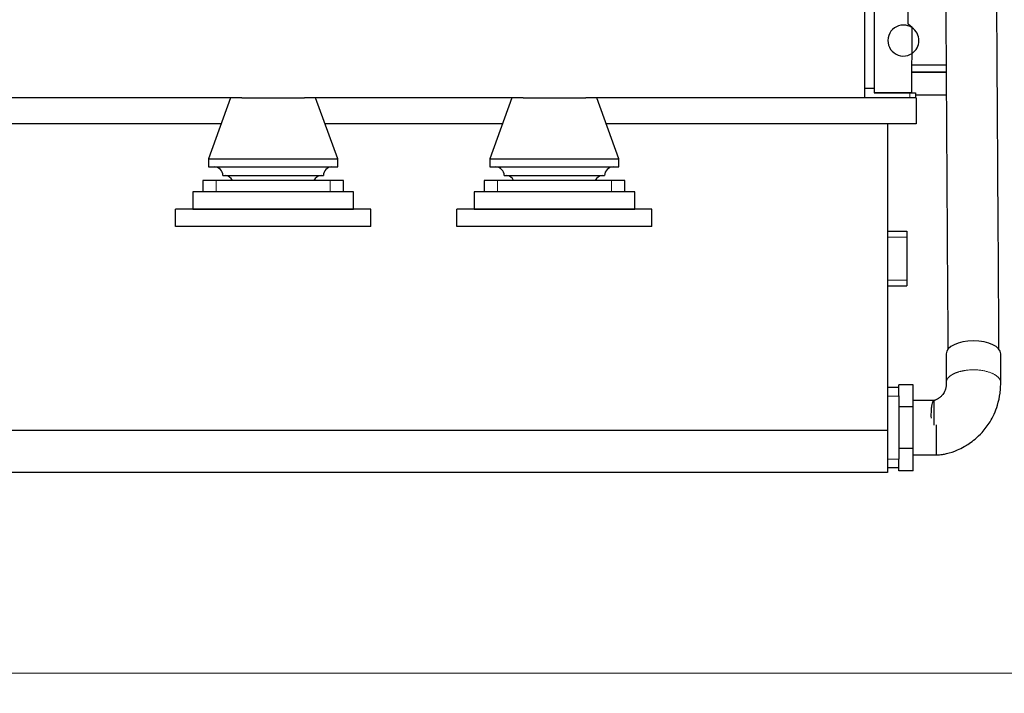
# Model space of a CAD drawing. Header units: inches. Extents: x 0 to 20790, y -12 to 14700.
# Tile 122 of 256: x 4586 to 6301, y 8756 to 9930. Entities that reach past the tile are written whole.
import ezdxf

# ---------------------------------------------------------------- set-up
doc = ezdxf.new("R2010")
doc.units = ezdxf.units.IN
doc.layers.add('1', color=7, linetype='Continuous', true_color=0xffffff)
doc.layers.add('254', color=7, linetype='Continuous', true_color=0xffffff)
doc.styles.add('latin_extended', font='simplex.shx')
doc.dimstyles.get("Standard").update_dxf_attribs({"dimtxt": 0.18, "dimasz": 0.18, "dimexe": 0.18, "dimexo": 0.0625, "dimgap": 0.09, "dimtad": 0, "dimtih": 1, "dimtoh": 1, "dimdec": 4, "dimzin": 0, "dimdsep": 46, "dimtxsty": 'Standard', "dimcen": 0.09, "dimadec": 0, "dimazin": 0, "dimtfac": 1, "dimtdec": 4, "dimtofl": 0, "dimtmove": 0, "dimatfit": 3, "dimfxl": 1, "dimtolj": 1, "dimtzin": 0, "dimarcsym": 0})

# ---------------------------------------------------------------- blocks, each defined once
blk = doc.blocks.new('_U4')
at = {"layer": '254', "color": 3, "linetype": 'Continuous', "lineweight": 13, "transparency": 16777216}
for p, q in [((7390.6, 11881.9), (7390.6, 8755.9)), ((703.1, 10033.9), (703.1, 8755.9)), ((825.6, 8790.9), (7268.1, 8790.9))]:
    blk.add_line(p, q, dxfattribs=at)
at = {"layer": '254', "color": 3, "transparency": 16777216}
for points in [[(825.6, 8811.4), (825.6, 8770.5), (703.1, 8790.9)], [(7268.1, 8770.5), (7268.1, 8811.4), (7390.6, 8790.9)]]:
    blk.add_solid(points, dxfattribs=at)
at = {"layer": 'Defpoints', "color": 0, "transparency": 16777216}
for p in [(7390.6, 11916.9), (703.1, 10068.9), (7390.6, 8790.9)]:
    blk.add_point(p, dxfattribs=at)
at = {"layer": '254', "color": 2, "lineweight": 13, "transparency": 16777216, "insert": (3831.1, 8974.7), "char_height": 122.5, "attachment_point": 1, "style": 'latin_extended'}
blk.add_mtext('\\A1;6687', dxfattribs=at)

msp = doc.modelspace()

# ---------------------------------------------------------------- linework, layer by layer
at = {"layer": '1', "color": 2, "linetype": 'Continuous', "lineweight": 25}
for p, q in [((6057.134, 10043.942), (6057.134, 9793.942)), ((6074.434, 9997.668), (6074.434, 9810.748)), ((6133.337, 9922.58), (6133.457, 9977.561)), ((6140.324, 9916.564), (6133.337, 9922.58)), ((6140.076, 9802.573), (6140.324, 9916.564)), ((6199.516, 9850.941), (6140.181, 9850.942)), ((6140.154, 9838.94), (6199.59, 9838.94)), ((6199.591, 9838.941), (6140.155, 9838.942)), ((6057.134, 9810.748), (6074.434, 9810.748)), ((6074.434, 9810.748), (6074.434, 9802.552)), ((6140.076, 9802.573), (6074.434, 9802.573)), ((6074.434, 9802.552), (6136.054, 9802.552)), ((6136.054, 9802.552), (6146.054, 9802.552)), ((6199.838, 9798.942), (6146.053, 9798.942)), ((6199.838, 9798.941), (6146.053, 9798.941)), ((6146.054, 9802.552), (6146.054, 9793.941)), ((4972.521, 9793.942), (4101.664, 9793.942)), ((4953.134, 9793.942), (4914.634, 9687.942)), ((4972.582, 9793.942), (5081.69, 9793.942)), ((5462.515, 9793.942), (5081.651, 9793.942)), ((5139.634, 9687.942), (5101.134, 9793.942)), ((5443.134, 9793.942), (5404.634, 9687.942)), ((5462.582, 9793.942), (5571.69, 9793.942)), ((6057.134, 9793.942), (5571.645, 9793.942)), ((5629.634, 9687.942), (5591.134, 9793.942)), ((6147.134, 9793.942), (6057.074, 9793.942)), ((6147.134, 9793.942), (6147.134, 9748.942)), ((4936.73, 9748.942), (4137.448, 9748.942)), ((5426.728, 9748.942), (5117.443, 9748.942)), ((6147.134, 9748.942), (5607.44, 9748.942)), ((6097.134, 9748.942), (6097.134, 9214.374)), ((4914.634, 9687.942), (5139.634, 9687.942)), ((4914.634, 9687.942), (4914.634, 9673.709)), ((5139.634, 9673.709), (5139.634, 9687.942)), ((5404.634, 9687.942), (5629.634, 9687.942)), ((5404.634, 9687.942), (5404.634, 9673.709)), ((5629.634, 9673.709), (5629.634, 9687.942)), ((4914.634, 9673.709), (5139.634, 9673.709)), ((4939.634, 9658.709), (5114.634, 9658.709)), ((5404.634, 9673.709), (5629.634, 9673.709)), ((5429.634, 9658.709), (5604.634, 9658.709)), ((4927.94, 9649.942), (4904.634, 9649.942)), ((4904.634, 9649.942), (4904.634, 9629.942)), ((5126.327, 9649.942), (4927.94, 9649.942)), ((5149.634, 9649.942), (5126.327, 9649.942)), ((5149.634, 9629.942), (5149.634, 9649.942)), ((5417.94, 9649.942), (5394.634, 9649.942)), ((5394.634, 9649.942), (5394.634, 9629.942)), ((5616.327, 9649.942), (5417.94, 9649.942)), ((5639.634, 9649.942), (5616.327, 9649.942)), ((5639.634, 9629.942), (5639.634, 9649.942)), ((5167.134, 9629.942), (4887.134, 9629.942)), ((4887.134, 9629.942), (4887.134, 9599.942)), ((5167.134, 9599.942), (5167.134, 9629.942)), ((5657.134, 9629.942), (5377.134, 9629.942)), ((5377.134, 9629.942), (5377.134, 9599.942)), ((5657.134, 9599.942), (5657.134, 9629.942)), ((5197.134, 9599.942), (4857.134, 9599.942)), ((4857.134, 9569.942), (4857.134, 9599.942)), ((4887.134, 9599.942), (5167.134, 9599.942)), ((5197.134, 9569.942), (5197.134, 9599.942)), ((5687.134, 9599.942), (5347.134, 9599.942)), ((5347.134, 9569.942), (5347.134, 9599.942)), ((5377.134, 9599.942), (5657.134, 9599.942)), ((5687.134, 9569.942), (5687.134, 9599.942)), ((5197.134, 9569.942), (4857.134, 9569.942)), ((5687.134, 9569.942), (5347.134, 9569.942)), ((6097.134, 9561.442), (6131.134, 9561.442)), ((6131.134, 9561.442), (6131.134, 9551.442)), ((6131.134, 9551.442), (6131.134, 9476.442)), ((6131.134, 9476.442), (6131.134, 9466.442)), ((6097.134, 9466.442), (6131.134, 9466.442)), ((6199.634, 9347.939), (6199.634, 9347.9)), ((6117.134, 9288.942), (6097.134, 9288.942)), ((6117.134, 9274.348), (6117.134, 9293.942)), ((6142.134, 9293.942), (6117.134, 9293.942)), ((6142.134, 9255.207), (6142.134, 9293.942)), ((6117.134, 9274.349), (6117.134, 9273.942)), ((6117.134, 9273.942), (6117.134, 9164.177)), ((6142.134, 9255.207), (6117.134, 9255.207)), ((6142.134, 9182.677), (6142.134, 9255.207)), ((6097.134, 9214.374), (1407.134, 9214.374)), ((6097.134, 9214.374), (6097.134, 9140.942)), ((6142.134, 9182.677), (6117.134, 9182.677)), ((6142.134, 9143.942), (6142.134, 9182.677)), ((6117.134, 9143.942), (6117.134, 9163.941)), ((6117.134, 9148.942), (6097.134, 9148.942)), ((6142.134, 9143.942), (6117.134, 9143.942)), ((6097.134, 9140.942), (1407.134, 9140.942))]:
    msp.add_line(p, q, dxfattribs=at)
at = {"layer": '1', "color": 110, "linetype": 'Continuous', "lineweight": 13}
for p, q in [((6136.054, 9793.941), (6136.054, 9802.552)), ((4927.94, 9629.942), (4927.94, 9649.942)), ((5126.327, 9629.942), (5126.327, 9649.942)), ((5417.94, 9629.942), (5417.94, 9649.942)), ((5616.327, 9629.942), (5616.327, 9649.942)), ((6097.134, 9551.442), (6131.134, 9551.442)), ((6097.134, 9476.442), (6131.134, 9476.442)), ((6117.134, 9273.942), (6097.134, 9273.942)), ((6117.134, 9163.942), (6097.134, 9163.942))]:
    msp.add_line(p, q, dxfattribs=at)
at = {"layer": '1', "color": 2, "linetype": 'Continuous', "lineweight": 25}
for centre, radius, start, end in [((6125.134, 9893.941), 27, 90.000929, 303.981554), ((6125.134, 9893.941), 27, 55.761554, 90.000929), ((6125.134, 9893.941), 27, 303.981554, 55.761554), ((4924.634, 9658.709), 15, 0, 90), ((4942.469, 9643.755), 15, 24.359101, 85.546788), ((5111.799, 9643.755), 15, 94.453212, 155.640899), ((5129.634, 9658.709), 15, 90, 180), ((5414.634, 9658.709), 15, 0, 90), ((5432.469, 9643.755), 15, 24.359101, 85.546788), ((5601.799, 9643.755), 15, 94.453212, 155.640899), ((5619.634, 9658.709), 15, 90, 180)]:
    msp.add_arc(centre, radius, start, end, dxfattribs=at)
msp.add_ellipse((6247.134, 9347.939), major_axis=(-47.5, 0), ratio=0.46953658, start_param=3.14326162, end_param=6.28318531, dxfattribs=at)
for points, knots in [([(6198.635, 9993.451), (6198.73, 9978.088), (6198.92, 9947.348), (6199.206, 9901.231), (6199.492, 9855.102), (6199.777, 9808.973), (6200.063, 9762.843), (6200.349, 9716.714), (6201.192, 9580.593), (6201.94, 9459.848), (6202.593, 9354.48)], [0, 0, 0, 0, 0.07213238, 0.14432553, 0.21651868, 0.28871183, 0.36090498, 0.43309813, 0.50529128, 1, 1, 1, 1]), ([(6291.589, 9355.364), (6290.937, 9460.611), (6289.912, 9626.133), (6288.838, 9799.548), (6288.366, 9875.61), (6288.22, 9899.29), (6288.073, 9922.969), (6287.926, 9946.649), (6287.78, 9970.308), (6287.682, 9986.074), (6287.633, 9993.946)], [0, 0, 0, 0, 0.4944396, 0.77760797, 0.81468954, 0.85177111, 0.88885268, 0.92593425, 0.96301583, 1, 1, 1, 1]), ([(6199.634, 9347.891), (6199.634, 9339.505), (6199.634, 9326.925), (6199.634, 9310.151), (6199.634, 9301.764), (6199.634, 9297.57)], [0, 0, 0, 0, 0.49996928, 0.74995394, 1, 1, 1, 1]), ([(6294.634, 9297.62), (6294.634, 9300.427), (6294.634, 9306.03), (6294.634, 9314.43), (6294.634, 9328.412), (6294.634, 9339.598), (6294.634, 9347.988)], [0, 0, 0, 0, 0.1671825, 0.33374578, 0.5003091, 1, 1, 1, 1]), ([(6199.634, 9297.57), (6199.811, 9293.6), (6199.066, 9287.798), (6196.649, 9281.192), (6194.468, 9277.762), (6192.789, 9275.684), (6190.727, 9273.428), (6187.886, 9271.026), (6184.536, 9268.893), (6182.349, 9267.756), (6181.266, 9267.296), (6181.089, 9267.223)], [0, 0, 0, 0, 0.31330229, 0.47630238, 0.58110102, 0.62299103, 0.6603045, 0.7868532, 0.88864791, 0.98172664, 1, 1, 1, 1]), ([(6182.141, 9171.442), (6185.938, 9171.497), (6192.032, 9171.993), (6204.471, 9174.554), (6217.179, 9178.937), (6230.166, 9185.42), (6240.404, 9191.74), (6251.076, 9199.711), (6263.947, 9211.934), (6275.07, 9226.697), (6283.712, 9243.081), (6289.966, 9259.883), (6293.266, 9275.767), (6294.335, 9287.391), (6294.595, 9293.49), (6294.634, 9296.238), (6294.634, 9297.62)], [0, 0, 0, 0, 0.05931296, 0.09677846, 0.20373382, 0.27368496, 0.32836898, 0.39733796, 0.48622071, 0.60992789, 0.68804843, 0.77822319, 0.89485776, 0.95219388, 0.9758531, 1, 1, 1, 1]), ([(6178.663, 9256.962), (6178.66, 9259.201), (6178.659, 9262.54), (6178.585, 9265.072), (6178.642, 9266.082), (6178.129, 9266.339), (6177.724, 9266.396), (6177.434, 9266.414), (6177.168, 9266.421), (6176.844, 9266.427), (6175.631, 9266.431), (6170.662, 9266.439), (6159.213, 9266.44), (6148.743, 9266.443), (6142.134, 9266.442)], [0, 0, 0, 0, 0.15400058, 0.27987325, 0.38665533, 0.42067595, 0.43298482, 0.44257528, 0.44657512, 0.45022219, 0.46017067, 0.50377948, 0.68744367, 1, 1, 1, 1]), ([(6181.089, 9267.223), (6180.826, 9267.101), (6180.42, 9266.929), (6179.938, 9266.745), (6179.691, 9266.655), (6179.513, 9266.591), (6179.337, 9266.53), (6179.094, 9266.447), (6178.623, 9266.286), (6177.287, 9265.768), (6176.074, 9264.622), (6174.783, 9261.575), (6173.863, 9256.618), (6173.272, 9248.217), (6172.902, 9240.504), (6173.281, 9235.599)], [0, 0, 0, 0, 0.02345591, 0.03184993, 0.03543939, 0.03870302, 0.04189927, 0.045288, 0.05338755, 0.07748948, 0.21591106, 0.35887764, 0.53878364, 0.71922782, 1, 1, 1, 1]), ([(6178.681, 9223.704), (6178.681, 9229.375), (6178.676, 9239.745), (6178.686, 9251.491), (6178.669, 9255.82), (6178.663, 9256.962)], [0, 0, 0, 0, 0.40795182, 0.82314773, 1, 1, 1, 1]), ([(6142.134, 9171.442), (6148.801, 9171.442), (6158.801, 9171.442), (6172.136, 9171.442), (6178.805, 9171.442), (6182.141, 9171.442)], [0, 0, 0, 0, 0.49991383, 0.74987104, 1, 1, 1, 1])]:
    msp.add_open_spline(points, degree=3, knots=knots, dxfattribs=at)
at = {"layer": '1', "color": 110, "linetype": 'Continuous', "lineweight": 13}
msp.add_rational_spline([(6199.634, 9297.658), (6199.66, 9303.373), (6203.811, 9309.149), (6212.275, 9313.523), (6220.986, 9316.216)], [0.997300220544, 0.991113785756, 0.994167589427, 1.01661171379, 1.01661171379], degree=4, dxfattribs=at)
msp.add_rational_spline([(6220.986, 9316.216), (6235.007, 9320.55), (6258.254, 9323.017), (6277.545, 9316.44), (6290.269, 9307.379), (6293.119, 9304.385), (6294.622, 9301.045), (6294.634, 9297.619)], [1.01661171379, 1.01661171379, 0.958470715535, 1.01661171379, 1.01661171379, 1.00837556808, 1.00120291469, 0.997393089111], degree=4, knots=[0, 0, 0, 0, 0, 0.72654618, 0.72654618, 0.72654618, 1, 1, 1, 1, 1], dxfattribs=at)
at = {"layer": '1', "color": 2, "linetype": 'Continuous', "lineweight": 25}
msp.add_rational_spline([(6182.097, 9223.716), (6182.101, 9209.568), (6182.109, 9193.965), (6182.119, 9182.862), (6182.13, 9174.488), (6182.134, 9172.502), (6182.137, 9171.449), (6182.141, 9171.442)], [1.0038919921, 0.99186517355, 0.984515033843, 1.01661171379, 1.01661171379, 1.01069754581, 1.0045279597, 1.00015213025], degree=4, knots=[0, 0, 0, 0, 0, 0.69966453, 0.69966453, 0.69966453, 1, 1, 1, 1, 1], dxfattribs=at)

# ---------------------------------------------------------------- dimensions: what is measured, and where the dimension line sits
at = {"layer": '254', "color": 2, "linetype": 'Continuous', "lineweight": 13}
dim = msp.add_linear_dim(base=(7390.6338, 8790.9416), p1=(703.1339, 10068.9416), p2=(7390.6338, 11916.8821), dimstyle='Standard', override={"dimscale": 35, "dimtxt": 3.5, "dimasz": 3.5, "dimexe": 1, "dimexo": 1, "dimgap": 1.75, "dimtad": 1, "dimtih": 1, "dimtoh": 0, "dimdec": 0, "dimlfac": 1, "dimzin": 8, "dimdsep": 46, "dimlunit": 2, "dimtxsty": 'latin_extended', "dimsah": 1, "dimse1": 0, "dimse2": 0, "dimsd1": 0, "dimsd2": 0, "dimclrd": 3, "dimclre": 3, "dimclrt": 2, "dimtol": 0, "dimtm": -0.1, "dimtfac": 0.714286, "dimtdec": 3, "dimtofl": 1, "dimtmove": 0, "dimtzin": 8, "dimlwd": 13, "dimlwe": 13}, dxfattribs=at)
dim.commit()
dim.dimension.update_dxf_attribs({"geometry": '_U4', "text_midpoint": (4046.8839, 8790.9416), "dimtype": 160})

doc.saveas('drawing.dxf')
